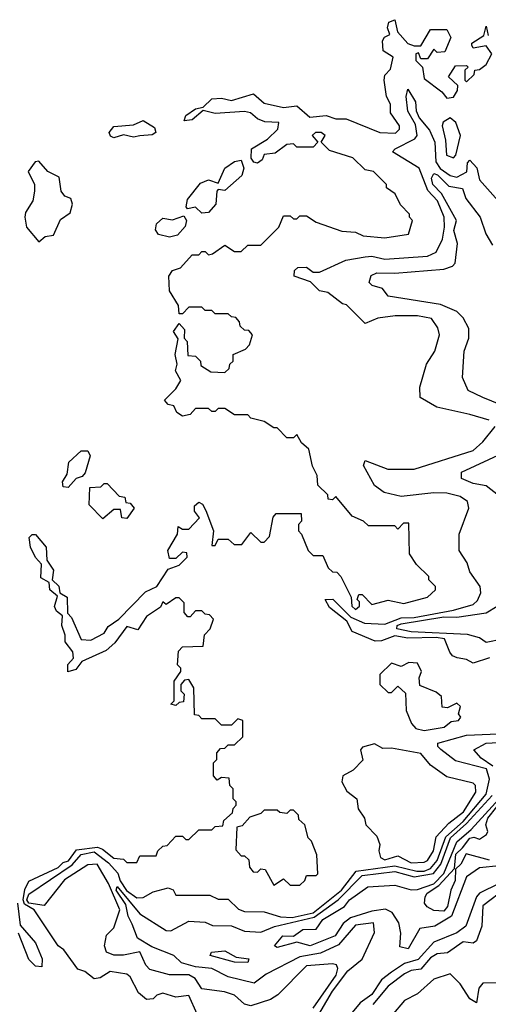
# Model space of a CAD drawing. Extents: x 2668140 to 2765664, y 823621 to 955240.
# Tile 208 of 256: x 2694327 to 2695762, y 871416 to 874430. Entities that reach past the tile are written whole.
import ezdxf

# ---------------------------------------------------------------- set-up
doc = ezdxf.new("R2010")
doc.units = 0

msp = doc.modelspace()

# ---------------------------------------------------------------- linework, layer by layer
at = {"layer": '0CON02XD'}
for points in [[(2694855, 874123.8), (2694830, 874120), (2694835, 874136.7), (2694865, 874156.7), (2694888.3, 874161.7), (2694915, 874187.5), (2694945, 874190), (2694975, 874182.5), (2695043, 874203), (2695075, 874174.4), (2695135, 874161.2), (2695175, 874166.7), (2695215, 874131.4), (2695265, 874136.7), (2695295, 874126.2), (2695326.4, 874126.4), (2695430, 874085), (2695477, 874083), (2695490, 874095), (2695490, 874105), (2695462.5, 874145), (2695461.7, 874171.7), (2695450, 874195), (2695442.5, 874245), (2695445, 874260), (2695461.7, 874278.3), (2695470, 874315), (2695440, 874335), (2695437.5, 874365), (2695443.6, 874376.4), (2695460, 874385), (2695453.3, 874405), (2695457.5, 874422.5), (2695475, 874430), (2695483.3, 874393.3), (2695515, 874357.5), (2695535, 874350), (2695555, 874350), (2695585, 874400), (2695635, 874400), (2695646.7, 874375), (2695628.3, 874331.7), (2695605, 874330), (2695595, 874340), (2695575, 874310), (2695555, 874310), (2695548.3, 874328.3), (2695540, 874325), (2695540, 874305), (2695560, 874285), (2695565, 874250), (2695619.3, 874209.3), (2695635, 874190), (2695655, 874192.5), (2695667, 874213), (2695668.3, 874228.3), (2695640, 874255), (2695661.7, 874288.3), (2695695, 874290), (2695700, 874285), (2695690, 874275), (2695690, 874245), (2695695, 874240), (2695718.3, 874261.7), (2695720, 874275), (2695735, 874277.5), (2695755, 874292.5), (2695772.5, 874325), (2695755, 874350), (2695715, 874342.5), (2695711.7, 874351.7), (2695711.7, 874358.3), (2695748.3, 874381.7), (2695755, 874410), (2695761.7, 874381.7)], [(2695763.9, 873203.9), (2695705, 873221.2), (2695603.6, 873243.6), (2695553, 873273), (2695552.5, 873305), (2695572.5, 873375), (2695597.5, 873415), (2695612.5, 873465), (2695607, 873487), (2695587.5, 873515), (2695545, 873523.3), (2695476.4, 873523.6), (2695423.6, 873516.4), (2695385, 873500), (2695327, 873557), (2695315, 873560), (2695270, 873595), (2695245, 873600), (2695217, 873627), (2695167.5, 873645), (2695168.3, 873661.7), (2695178.3, 873671.7), (2695205, 873672.5), (2695225, 873657.5), (2695245, 873657.5), (2695325, 873693.3), (2695385, 873703.8), (2695405, 873706.2), (2695445, 873696.7), (2695575, 873706.2), (2695601.7, 873718.3), (2695621.7, 873758.3), (2695628, 873795), (2695626.2, 873825), (2695605.8, 873875), (2695576.6, 873906.6), (2695550, 873975), (2695468.8, 874025), (2695476.7, 874035), (2695536.7, 874065), (2695543.8, 874075), (2695538.8, 874108.8), (2695515, 874150), (2695510, 874195), (2695515, 874217.5), (2695538.8, 874178.8), (2695540.8, 874150.8), (2695550, 874130), (2695581.9, 874091.9), (2695598.1, 874055), (2695600.6, 873995), (2695614.7, 873974.7), (2695645, 873952.5), (2695665, 873948), (2695695.6, 873964.4), (2695698.3, 873991.7), (2695705, 874000), (2695726.1, 873976.1), (2695735, 873940), (2695840.7, 873820.7)], [(2694870, 871385), (2694845, 871442.5), (2694805, 871437.5), (2694765, 871450), (2694746.2, 871443.8), (2694735, 871432.5), (2694715, 871430), (2694690.7, 871450.7), (2694665, 871500), (2694655, 871507.5), (2694603.9, 871516.1), (2694573.6, 871496.4), (2694555, 871493.8), (2694526, 871516), (2694505, 871523.3), (2694462, 871582), (2694444.3, 871595), (2694371.1, 871705), (2694342, 871722), (2694337.1, 871735), (2694342.8, 871767.2), (2694355, 871792.5), (2694445, 871834.4), (2694460.3, 871849.7), (2694476, 871855), (2694501.2, 871888.8), (2694565, 871896.2), (2694580.8, 871890.8), (2694615, 871863.3), (2694645, 871860), (2694655, 871850), (2694685, 871850), (2694695, 871870), (2694745, 871870), (2694750, 871885), (2694765, 871900), (2694778.3, 871901.7), (2694805, 871930), (2694825, 871930), (2694835, 871920), (2694845, 871920), (2694875, 871950), (2694915, 871950), (2694925, 871960), (2694948.3, 871961.7), (2694951.7, 871978.3), (2694978.3, 872001.7), (2694980, 872015), (2694990, 872025), (2694990, 872035), (2694980, 872045), (2694980, 872075), (2694970, 872085), (2694968.3, 872108.3), (2694945, 872110), (2694931.7, 872101.7), (2694920, 872115), (2694920, 872155), (2694930, 872165), (2694930, 872185), (2694941.7, 872198.3), (2694955, 872200), (2694965, 872210), (2694985, 872210), (2695010, 872235), (2695010, 872285), (2694995, 872290), (2694975, 872270), (2694945, 872270), (2694925, 872290), (2694885, 872290), (2694875, 872300), (2694861.7, 872301.7), (2694860, 872385), (2694845, 872410), (2694831.7, 872408.3), (2694820, 872395), (2694820, 872375), (2694830, 872365), (2694828.3, 872341.7), (2694815, 872340), (2694805, 872330), (2694790, 872335), (2694800, 872345), (2694800, 872405), (2694820, 872435), (2694820, 872445), (2694810, 872455), (2694813, 872497), (2694825, 872510), (2694888.3, 872511.7), (2694893, 872547), (2694910, 872565), (2694920, 872595), (2694908.3, 872608.3), (2694895, 872610), (2694885, 872620), (2694865, 872620), (2694848.3, 872601.7), (2694841.7, 872601.7), (2694830, 872615), (2694830, 872645), (2694815, 872660), (2694805, 872660), (2694775, 872640), (2694765, 872647.5), (2694758.3, 872631.7), (2694715, 872602.5), (2694688.3, 872561.7), (2694655, 872572.5), (2694618, 872522), (2694591.2, 872498.8), (2694517.5, 872465), (2694498.9, 872441.1), (2694473.8, 872433.8), (2694474.1, 872455.9), (2694491.2, 872475), (2694489.2, 872495), (2694466.2, 872525), (2694466.2, 872546.2), (2694456.2, 872575), (2694457.5, 872605), (2694439.4, 872619.4), (2694433, 872633), (2694442.5, 872665), (2694418.8, 872685), (2694416.7, 872706.7), (2694391.4, 872721.4), (2694393.6, 872763.6), (2694375, 872783.3), (2694360, 872815), (2694356.2, 872845), (2694365, 872853.8), (2694375, 872853.8), (2694407.5, 872815), (2694410, 872775), (2694430, 872745), (2694426.7, 872715), (2694446.2, 872696.2), (2694450, 872675), (2694472.5, 872662.5), (2694473.3, 872613.3), (2694485, 872600), (2694515, 872532.5), (2694545, 872530), (2694585, 872552), (2694598, 872572), (2694630, 872595), (2694711.7, 872678.3), (2694746.7, 872695), (2694781.7, 872748.3), (2694815, 872760), (2694840, 872785), (2694838.3, 872798.3), (2694825, 872800), (2694805, 872780), (2694785, 872780), (2694780, 872805), (2694810, 872855), (2694811.7, 872878.3), (2694825, 872870), (2694845, 872870), (2694877.5, 872905), (2694862.5, 872925), (2694861.7, 872941.7), (2694875, 872952.5), (2694886.4, 872946.4), (2694897, 872927), (2694920, 872865), (2694915, 872820), (2694925, 872820), (2694935, 872840), (2694965, 872840), (2694983, 872823), (2695007, 872823), (2695035, 872860), (2695065, 872830), (2695075, 872830), (2695091.7, 872848.3), (2695103, 872907), (2695111.7, 872918.3), (2695188.3, 872918.3), (2695190, 872895), (2695180, 872885), (2695180, 872865), (2695190, 872855), (2695210, 872805), (2695225, 872790), (2695255, 872790), (2695271.7, 872751.7), (2695285, 872740), (2695298.3, 872738.3), (2695310, 872725), (2695341.7, 872661.7), (2695344, 872635), (2695355, 872624.2), (2695367.5, 872635), (2695367.5, 872647.5), (2695360, 872655), (2695365, 872670), (2695375, 872670), (2695405, 872640), (2695455, 872652.5), (2695503, 872643), (2695575, 872662.5), (2695600, 872685), (2695600, 872695), (2695580, 872715), (2695580, 872725), (2695541.7, 872761.7), (2695520, 872795), (2695518.3, 872888.3), (2695501.7, 872888.3), (2695485, 872870), (2695475, 872880), (2695395, 872880), (2695380, 872895), (2695345, 872910), (2695295, 872970), (2695285, 872960), (2695271.7, 872961.7), (2695270, 872975), (2695240, 873005), (2695237.5, 873035), (2695223, 873063), (2695212.5, 873115), (2695190, 873135), (2695175, 873160), (2695165, 873150), (2695145, 873150), (2695115, 873180), (2695105, 873180), (2695075, 873200), (2695035, 873210), (2695025, 873220), (2694985, 873220), (2694955, 873240), (2694935, 873240), (2694925, 873230), (2694915, 873230), (2694905, 873240), (2694865, 873240), (2694848.3, 873221.7), (2694825, 873216.7), (2694807.5, 873227.5), (2694798.3, 873248.3), (2694781.7, 873251.7), (2694770, 873265), (2694805, 873300), (2694820, 873325), (2694804.2, 873355), (2694808.8, 873375), (2694802.9, 873405), (2694812.5, 873452.5), (2694797.5, 873475), (2694815, 873500), (2694831.7, 873481.7), (2694830, 873455), (2694840, 873445), (2694841.7, 873401.7), (2694865, 873400), (2694880, 873385), (2694881.7, 873371.7), (2694911.7, 873351.7), (2694955, 873350), (2694968.3, 873361.7), (2694970, 873375), (2694980, 873385), (2694980, 873405), (2695018.3, 873421.7), (2695030, 873435), (2695040, 873465), (2695028.3, 873478.3), (2695015, 873480), (2695001.7, 873491.7), (2695000, 873505), (2694988.3, 873518.3), (2694975, 873520), (2694965, 873530), (2694925, 873530), (2694915, 873540), (2694895, 873540), (2694885, 873550), (2694845, 873550), (2694825, 873530), (2694815, 873530), (2694813.3, 873555), (2694785, 873600), (2694783.8, 873645), (2694795, 873662.5), (2694819.3, 873670.7), (2694855, 873710), (2694875, 873710), (2694885, 873720), (2694895, 873720), (2694905, 873710), (2694917, 873713), (2694955, 873740), (2694985, 873720), (2695005, 873720), (2695025, 873740), (2695065, 873740), (2695120, 873795), (2695135, 873830), (2695155, 873830), (2695165, 873820), (2695175, 873820), (2695185, 873830), (2695205, 873830), (2695235, 873810), (2695313, 873783), (2695355, 873780), (2695378.3, 873768.3), (2695445, 873762.5), (2695517, 873773), (2695530, 873815), (2695520, 873825), (2695520, 873835), (2695493, 873863), (2695476.4, 873896.4), (2695450, 873915), (2695450, 873925), (2695410, 873965), (2695385, 873970), (2695347, 874007), (2695275, 874030), (2695250, 874055), (2695262.5, 874075), (2695250, 874085), (2695232.5, 874085), (2695222.5, 874075), (2695240, 874055), (2695225, 874040), (2695175, 874040), (2695165, 874050), (2695145, 874047.5), (2695108.8, 874021.2), (2695075, 874017.5), (2695069.2, 874000.8), (2695055, 873991.2), (2695044, 873994), (2695035.6, 874005.6), (2695036.7, 874035), (2695085.9, 874064.1), (2695116.9, 874095), (2695120, 874115), (2695077.5, 874117.5), (2695055, 874126), (2695033.3, 874145), (2695015, 874148.6), (2694925, 874143.3), (2694888.3, 874151.7), (2694855, 874123.8)], [(2694615, 874068.8), (2694605, 874073.3), (2694601.2, 874085), (2694615, 874103.3), (2694675, 874108), (2694705, 874121.2), (2694739.7, 874099.7), (2694743.8, 874085), (2694732.7, 874077.3), (2694695, 874074.2), (2694675, 874070), (2694645, 874078), (2694615, 874068.8)], [(2695655, 874007.5), (2695662.5, 874015), (2695676.7, 874075), (2695662.5, 874115), (2695645, 874130), (2695623.6, 874116.4), (2695620, 874105), (2695630.7, 874060.7), (2695633.3, 874015), (2695655, 874007.5)], [(2694385, 873750), (2694405, 873766.7), (2694430, 873770), (2694452.1, 873817.9), (2694481.2, 873838.8), (2694488.8, 873865), (2694483, 873883), (2694465, 873890), (2694454, 873905), (2694448, 873948), (2694413.3, 873965), (2694385, 873996.7), (2694373.8, 873995), (2694352.5, 873965), (2694372.5, 873925), (2694372.5, 873905), (2694366.7, 873875), (2694345, 873840), (2694342.5, 873825), (2694347.5, 873795), (2694385, 873750)], [(2694885, 873837.5), (2694865, 873856.2), (2694840.7, 873850.7), (2694836.7, 873856.7), (2694840.5, 873879.5), (2694880.4, 873929.6), (2694905, 873940), (2694935, 873930), (2694954.5, 873975.5), (2694985, 873995.6), (2695005, 874000), (2695012.9, 873975), (2695006.9, 873953.1), (2694955, 873907.5), (2694935, 873910), (2694930, 873905), (2694927.5, 873865), (2694905, 873840), (2694885, 873837.5)], [(2695822.2, 873242.2), (2695745, 873273.3), (2695700, 873295), (2695682.5, 873335), (2695687.5, 873415), (2695702.5, 873455), (2695702.5, 873485), (2695685, 873517.5), (2695665, 873536.2), (2695615, 873558), (2695455, 873583.3), (2695437.5, 873607.5), (2695406.1, 873616.1), (2695396.7, 873625), (2695402.9, 873647.1), (2695420, 873655), (2695475, 873653.8), (2695625, 873666.2), (2695652.5, 873675), (2695660, 873685), (2695667.5, 873745), (2695656.5, 873785), (2695664, 873815), (2695618.3, 873898.3), (2695591.9, 873925), (2695587.5, 873945), (2695595, 873958.8), (2695606, 873955), (2695640.3, 873920.3), (2695683, 873913), (2695693, 873883), (2695736.7, 873825), (2695754.1, 873774.1), (2695775, 873740)], [(2694785, 873763.8), (2694752.2, 873772.2), (2694743.1, 873786.9), (2694745.6, 873805), (2694765, 873821.9), (2694795, 873817.1), (2694829.3, 873829.3), (2694837.5, 873815), (2694833.6, 873796.4), (2694810, 873770), (2694785, 873763.8)], [(2695765, 872476.7), (2695715, 872460), (2695695, 872471.2), (2695666.1, 872476.1), (2695652, 872482), (2695643.9, 872493.9), (2695627.5, 872535), (2695601.7, 872538.3), (2695515, 872536.9), (2695475, 872544), (2695435, 872528.8), (2695415, 872527.5), (2695345, 872556.7), (2695328.3, 872588.3), (2695275, 872630), (2695262.5, 872655), (2695285.5, 872655.5), (2695340.8, 872600.8), (2695382.9, 872582.9), (2695445, 872579.5), (2695495, 872598.9), (2695535, 872600), (2695655, 872622.5), (2695715, 872640), (2695728.3, 872651.7), (2695738.8, 872675), (2695736.7, 872695), (2695705, 872740), (2695696.7, 872766.7), (2695672.5, 872805), (2695672.5, 872855), (2695702.5, 872935), (2695697.5, 872955), (2695675, 872970), (2695635, 872980), (2695595, 872982), (2695495, 872970), (2695443, 872983), (2695413.6, 873003.6), (2695380, 873065), (2695385, 873080), (2695453.6, 873053.6), (2695535, 873053.8), (2695715, 873111.2), (2695745, 873137.5), (2695782.5, 873185)], [(2694475, 872997.5), (2694460, 873000), (2694457.5, 873015), (2694471.7, 873038.3), (2694477.5, 873075), (2694515, 873110), (2694535, 873110), (2694542.5, 873095), (2694527, 873043), (2694518.3, 873031.7), (2694500, 873025), (2694475, 872997.5)], [(2695793, 872973), (2695755, 873002.5), (2695715, 873010), (2695680, 873025), (2695680, 873045), (2695805, 873102.5)], [(2694581.7, 872901.7), (2694540, 872945), (2694541.7, 872998.3), (2694575, 873000), (2694585, 873010), (2694595, 873010), (2694631.7, 872971.7), (2694648.3, 872968.3), (2694651.7, 872951.7), (2694665, 872950), (2694677.5, 872935), (2694655, 872903.3), (2694640, 872905), (2694635, 872930), (2694615, 872930), (2694581.7, 872901.7)], [(2695805, 872533.3), (2695755, 872523.3), (2695735, 872537.5), (2695697.8, 872547.8), (2695525.5, 872555.5), (2695482, 872565), (2695482.5, 872575), (2695495, 872580.5), (2695625, 872602), (2695665, 872600.9), (2695755, 872614.5), (2695788.8, 872635)], [(2695565, 872254.3), (2695626, 872264), (2695648.3, 872281.7), (2695670, 872285), (2695677.5, 872295), (2695670, 872305), (2695677, 872327), (2695665, 872337.5), (2695637, 872323), (2695620, 872325), (2695618.3, 872358.3), (2695601.7, 872371.7), (2695551.7, 872391.7), (2695550, 872415), (2695557.5, 872435), (2695545, 872460), (2695518.3, 872461.7), (2695495, 872450), (2695465, 872460), (2695430, 872425), (2695430, 872395), (2695455, 872370), (2695465, 872370), (2695485, 872390), (2695508.3, 872368.3), (2695510, 872315), (2695526.7, 872275), (2695540, 872260), (2695565, 872254.3)], [(2695225.7, 871404.3), (2695295.8, 871505), (2695301.2, 871525), (2695296.4, 871536.4), (2695285, 871540), (2695205, 871533.3), (2695117.5, 871445), (2695095, 871430), (2695035, 871411.2), (2695015, 871416.2), (2694985, 871443.3), (2694953.6, 871453.6), (2694885, 871463.3), (2694864.2, 871494.2), (2694845, 871505.8), (2694785, 871506.2), (2694725, 871522.5), (2694713.3, 871535), (2694695, 871576.2), (2694645, 871566), (2694615, 871566), (2694592.5, 871575), (2694586.7, 871595), (2694593, 871627), (2694615, 871650), (2694633.8, 871705), (2694599.1, 871785), (2694564.5, 871844.5), (2694535, 871843.1), (2694463.8, 871796.2), (2694401.7, 871718.3), (2694355, 871725.5), (2694349.1, 871735), (2694355, 871753.1), (2694487.1, 871842.9), (2694515, 871873.8), (2694555, 871882.4), (2694598.5, 871848.5), (2694626.8, 871816.8), (2694634.1, 871794.1), (2694654.3, 871764.3), (2694685, 871741.2), (2694705, 871742.5), (2694735, 871760), (2694781.7, 871771.7), (2694796.4, 871766.4), (2694805, 871750), (2694909.3, 871749.3), (2694935, 871737.5), (2694965, 871737.5), (2694996.4, 871706.4), (2695015, 871700), (2695075, 871698.8), (2695125, 871683.8), (2695161.4, 871681.4), (2695225, 871695.8), (2695311.9, 871765), (2695357, 871823), (2695475, 871839.5), (2695543, 871823), (2695565, 871823.1), (2695585, 871831.1), (2695604.6, 871855.4), (2695631.8, 871928.2), (2695685, 871975.6), (2695755, 872058.8), (2695765.5, 872105), (2695756.1, 872136.1), (2695660.9, 872160.9), (2695615.8, 872195.8), (2695606.7, 872205), (2695606.7, 872215), (2695695, 872240), (2695815.6, 872244.4)], [(2695525, 871849.2), (2695565, 871851.2), (2695575, 871856.2), (2695594.2, 871885), (2695602.1, 871927.9), (2695640.3, 871969.7), (2695685.7, 872005), (2695723.3, 872065), (2695722.5, 872085), (2695715, 872092.5), (2695635, 872112.5), (2695585, 872147.5), (2695555, 872183.3), (2695465, 872200), (2695438.3, 872198.3), (2695413, 872213), (2695376.7, 872203.3), (2695370, 872195), (2695377, 872163), (2695347.6, 872132.4), (2695316.7, 872115), (2695313, 872097), (2695328.3, 872068.3), (2695358.8, 872045), (2695363.6, 872013.6), (2695382.5, 871985), (2695386.7, 871965), (2695420.7, 871930.7), (2695430, 871905), (2695426.2, 871885), (2695431.2, 871865), (2695445, 871858), (2695485, 871870), (2695525, 871849.2)], [(2695775.4, 872145), (2695739.6, 872169.6), (2695717.5, 872195), (2695755.4, 872214.6), (2695829.2, 872219.2)], [(2695232.7, 871367.3), (2695284.1, 871455.9), (2695331.9, 871518.1), (2695375, 871553.8), (2695413.3, 871635), (2695410, 871665), (2695355, 871658.1), (2695302.6, 871597.4), (2695247.4, 871572.6), (2695185, 871560.6), (2695081.7, 871508.3), (2695045, 871480), (2694965, 871500), (2694915.6, 871525.6), (2694865, 871530), (2694822.1, 871542.1), (2694798.8, 871565), (2694731.2, 871591.2), (2694688, 871618), (2694670.7, 871660.7), (2694658.5, 871685), (2694651.3, 871721.3), (2694622.5, 871765), (2694625, 871775.8), (2694695, 871692.5), (2694775, 871642), (2694789.2, 871640.8), (2694845, 871670), (2694895, 871666.7), (2694917, 871657), (2694975, 871656.2), (2695015, 871640), (2695065, 871636.2), (2695106.6, 871653.4), (2695228.1, 871681.9), (2695302.2, 871735), (2695375, 871809.6), (2695475, 871822.1), (2695535, 871806.2), (2695594, 871816), (2695616.8, 871845), (2695645.4, 871925), (2695695, 871968.8), (2695773.6, 872055)], [(2695795, 871840), (2695735, 871833.8), (2695695, 871806.2), (2695649.2, 871685), (2695597.5, 871655), (2695552, 871648), (2695516.7, 871585), (2695491.2, 871591.2), (2695493.9, 871633.9), (2695487.5, 871665), (2695466.9, 871696.9), (2695446.9, 871706.9), (2695405, 871701.2), (2695340, 871680), (2695316.9, 871663.1), (2695292.5, 871625), (2695215.8, 871594.2), (2695175, 871606.2), (2695115, 871590), (2695107.5, 871595), (2695132.5, 871625), (2695165, 871623.8), (2695193.3, 871645), (2695235, 871646), (2695254.5, 871675), (2695321.4, 871715), (2695337.1, 871735), (2695392.5, 871775), (2695475, 871780.8), (2695525, 871765.7), (2695545, 871767.1), (2695595, 871784.6), (2695625.8, 871815.8), (2695665, 871913.1), (2695709.4, 871950.6), (2695795.4, 872045)], [(2695765, 871857.1), (2695693.8, 871876.2), (2695677.5, 871845), (2695660.7, 871829.3), (2695660.6, 871795), (2695647.1, 871765), (2695637.1, 871715), (2695625, 871700.8), (2695595, 871703.1), (2695574.4, 871714.4), (2695566, 871725), (2695568.6, 871745), (2695574.6, 871755.4), (2695610.6, 871779.4), (2695658.3, 871831.7), (2695662.7, 871875), (2695682.5, 871895), (2695705, 871924), (2695717.3, 871927.3), (2695735, 871921.2), (2695756.2, 871935), (2695760, 871945), (2695753.8, 871965), (2695760, 871985), (2695815.6, 872055)], [(2695185, 871780), (2695200, 871795), (2695205, 871810), (2695235, 871810), (2695240, 871815), (2695237, 871873), (2695220, 871915), (2695210, 871925), (2695200, 871965), (2695181.7, 871981.7), (2695180, 871995), (2695165, 872010), (2695155, 872010), (2695145, 872000), (2695123, 872003), (2695115, 872010), (2695075, 872010), (2695065, 872000), (2695031.7, 871988.3), (2695008.3, 871961.7), (2694991.7, 871958.3), (2694988.3, 871888.3), (2695005, 871870), (2695015, 871870), (2695028.3, 871858.3), (2695030, 871835), (2695041.7, 871821.7), (2695055, 871820), (2695065, 871830), (2695078.3, 871828.3), (2695105, 871780), (2695135, 871800), (2695155, 871780), (2695185, 871780)], [(2695795, 871785.8), (2695735, 871755.8), (2695726, 871745), (2695692.5, 871655), (2695665, 871634.3), (2695594.5, 871605.5), (2695547.3, 871552.7), (2695505, 871540.6), (2695465.5, 871514.5), (2695435, 871490.8), (2695405, 871445.7), (2695369.7, 871420.3), (2695323.9, 871366.1)], [(2695817.6, 871772.4), (2695745, 871716.7), (2695742, 871655), (2695725, 871610), (2695715, 871602.5), (2695685, 871606.7), (2695636.7, 871573.3), (2695605, 871570), (2695585, 871558), (2695555, 871523.3), (2695525, 871518.8), (2695505, 871508.8), (2695455, 871471.2), (2695408, 871415)], [(2694320.4, 871725), (2694328, 871658), (2694375, 871603.8), (2694395.7, 871555), (2694395, 871530)], [(2694395, 871530), (2694375, 871532.5), (2694355, 871552.5), (2694323.6, 871633.6)], [(2695025, 871543.5), (2694985, 871544.5), (2694910, 871565), (2694914.6, 871575.4), (2694955, 871579.6), (2694989.5, 871559.5), (2695028.8, 871555), (2695025, 871543.5)], [(2695788.3, 871481.7), (2695745, 871480), (2695732.5, 871465), (2695725, 871420), (2695705, 871432.5), (2695675, 871478.8), (2695645, 871508.8), (2695595, 871492.5), (2695545, 871447.5), (2695505, 871427.5), (2695465, 871380)]]:
    msp.add_lwpolyline(points, dxfattribs=at)

doc.saveas('drawing.dxf')
